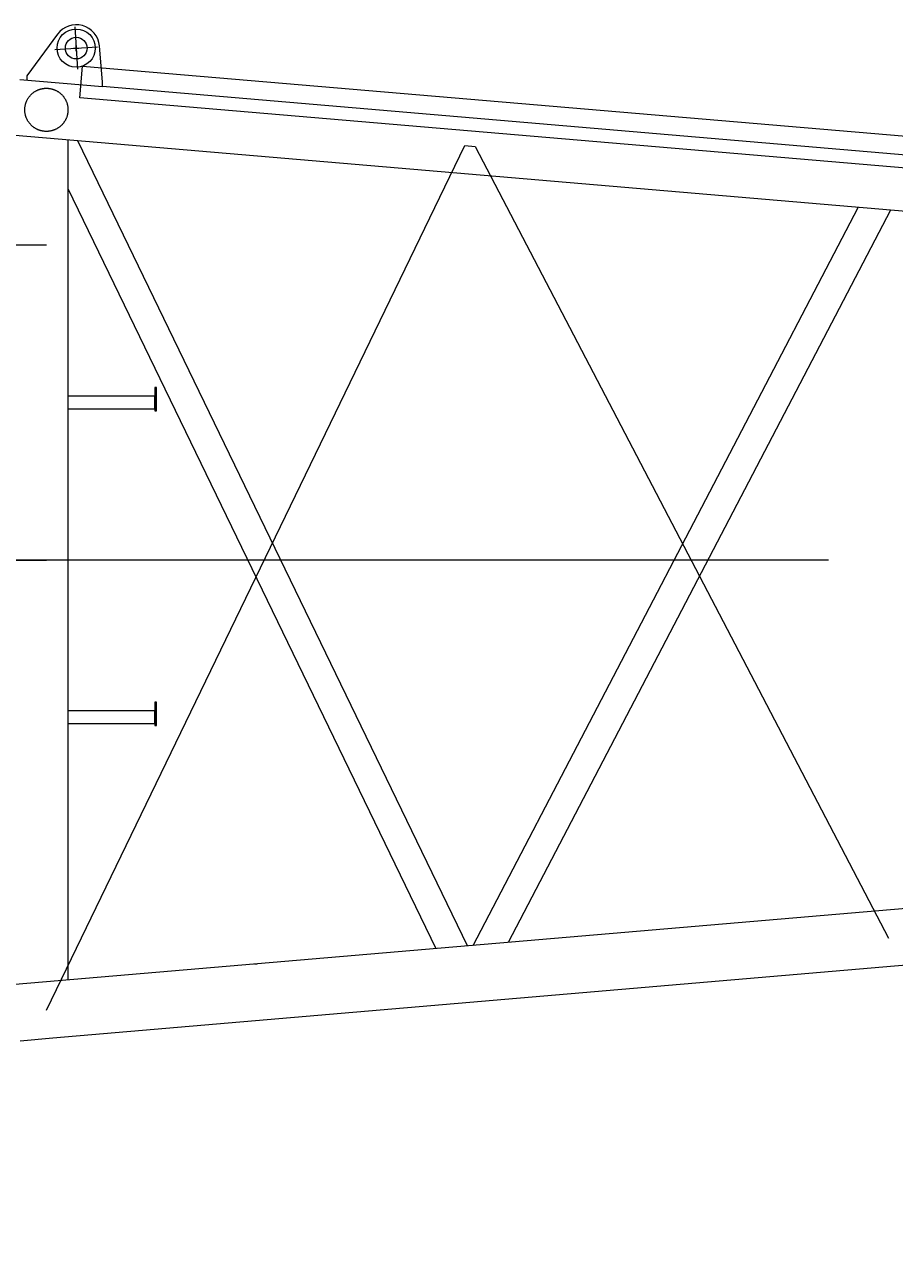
# Model space of a CAD drawing. Extents: x 8365 to 131642, y 1960 to 79602.
# Tile 74 of 121: x 92449 to 94495, y 8815 to 11730. Entities that reach past the tile are written whole.
import ezdxf
from ezdxf.enums import TextEntityAlignment as Align

# ---------------------------------------------------------------- set-up
doc = ezdxf.new("R2010")
doc.units = 0
doc.header["$LTSCALE"] = 100
doc.header["$MEASUREMENT"] = 0
doc.linetypes.add('CENTER', pattern=[50.5, 30, -9, 2.5, -9])
doc.linetypes.add('HIDDEN', pattern=[12.6, 8.4, -4.2])
doc.layers.add('1', color=7, linetype='Continuous')
doc.layers.add('11', color=7, linetype='Continuous')
doc.styles.get("Standard").update_dxf_attribs({"font": 'txt', "bigfont": 'bigfont'})
doc.dimstyles.get("Standard").update_dxf_attribs({"dimtxt": 0.18, "dimasz": 0.18, "dimexe": 0.18, "dimexo": 0.0625, "dimgap": 0.09, "dimtad": 0, "dimtih": 1, "dimtoh": 1, "dimdec": 4, "dimzin": 0, "dimdsep": 46, "dimtxsty": 'Standard', "dimcen": 0.09, "dimadec": 0, "dimazin": 0, "dimtfac": 1, "dimtdec": 4, "dimtofl": 0, "dimtmove": 0, "dimatfit": 0, "dimfxl": 1, "dimtolj": 1, "dimtzin": 0, "dimarcsym": 0})

# ---------------------------------------------------------------- blocks, each defined once
blk = doc.blocks.new('*G15')
at = {"layer": '11', "color": 7, "linetype": 'CENTER', "lineweight": 9}
for p, q in [((92567.3, 11724.7), (92573.4, 11624.9)), ((92520.4, 11671.7), (92570.4, 11674.8)), ((92563.9, 11674.4), (92576.8, 11674.4)), ((92569.9, 11681.7), (92569.9, 11667.8)), ((92570.4, 11674.8), (92620.3, 11677.8)), ((92500.3, 9410.3), (93484.8, 11445.5)), ((93484.8, 11445.5), (93508.7, 11443.4)), ((93508.7, 11443.4), (94481.3, 9579.6)), ((92236.6, 11211.7), (92500.3, 11211.7)), ((92236.6, 10470), (92500.3, 10470)), ((104440.3, 10470), (92320.3, 10470))]:
    blk.add_line(p, q, dxfattribs=at)
at = {"layer": '11', "color": 7, "linetype": 'Continuous', "lineweight": 9}
for p, q in [((92526.1, 11707.4), (92454.1, 11609.6)), ((92632.6, 11594.3), (92625.1, 11680.1)), ((92579, 11558), (92585.4, 11632.7)), ((92585.4, 11632.7), (96411.5, 11305.9)), ((92454.1, 11609.6), (92454.1, 11599.6)), ((92438.1, 11601), (92632.6, 11584.3)), ((92632.6, 11584.3), (92632.6, 11594.3)), ((104148.3, 10601.4), (92632.6, 11584.4)), ((96405.1, 11231.2), (92579, 11558)), ((102500.9, 10608.6), (92427, 11469.1)), ((92551.1, 11458.8), (92551.1, 9482.1)), ((92551.1, 11458.5), (92551.1, 11344.2)), ((93491.2, 9561.7), (92574.5, 11456.5)), ((92551.1, 11344.2), (93416.5, 9555.3)), ((93503.9, 9562.8), (94410.2, 11299.7)), ((94485.9, 11293.5), (93586.5, 9569.9)), ((92755.7, 10875.8), (92755.7, 10820.8)), ((92759.7, 10875.8), (92755.7, 10875.8)), ((92759.7, 10820.8), (92759.7, 10875.8)), ((92755.7, 10855.8), (92551.1, 10855.8)), ((92755.7, 10825.8), (92755.7, 10855.8)), ((92551.1, 10825.8), (92755.7, 10825.8)), ((92755.7, 10820.8), (92759.7, 10820.8)), ((102500.9, 10331.3), (92427, 9470.8)), ((92515.5, 9345.6), (103860.4, 10313.9)), ((92755.7, 10115.2), (92551.1, 10115.2)), ((92755.7, 10135.2), (92755.7, 10080.2)), ((92759.7, 10135.2), (92755.7, 10135.2)), ((92755.7, 10085.2), (92755.7, 10115.2)), ((92759.7, 10080.2), (92759.7, 10135.2)), ((92551.1, 10085.2), (92755.7, 10085.2)), ((92755.7, 10080.2), (92759.7, 10080.2)), ((92990.3, 9518.8), (92996.5, 9519.5)), ((92438.3, 9338.3), (92515.5, 9345.6))]:
    blk.add_line(p, q, dxfattribs=at)
at = {"layer": '11', "color": 7, "linetype": 'HIDDEN', "lineweight": 9}
for p, q in [((92495.2, 11580.2), (92505.2, 11580.2)), ((92755.7, 10853.8), (92755.7, 10827.8)), ((92755.7, 10113.2), (92755.7, 10087.2))]:
    blk.add_line(p, q, dxfattribs=at)
at = {"layer": '11', "color": 7, "linetype": 'Continuous', "lineweight": 9}
for radius in [45, 25.5]:
    blk.add_circle((92570.4, 11674.8), radius, dxfattribs=at)
at = {"layer": '11', "color": 7, "linetype": 'HIDDEN', "lineweight": 9}
blk.add_circle((92500.3, 11529.6), 50.8, dxfattribs=at)
at = {"layer": '11', "color": 7, "linetype": 'Continuous', "lineweight": 9}
blk.add_arc((92570.4, 11674.8), 55, 5.5437, 143.6516, dxfattribs=at)
blk = doc.blocks.new('*D133')
at = {"layer": '1', "color": 7, "linetype": 'Continuous', "lineweight": 9}
for p, q in [((104320.4, 5900), (104320.4, 9670)), ((91754.7, 7265.7), (92886, 6134.3)), ((104320.4, 6700), (103354.4, 6958.8)), ((92320.4, 6700), (104320.4, 6700)), ((104320.4, 6700), (103354.4, 6441.2))]:
    blk.add_line(p, q, dxfattribs=at)
at = {"layer": '1', "color": 7, "linetype": 'Continuous', "lineweight": 9, "oblique": 15, "width": 0.5}
blk.add_text('12000', height=1200, dxfattribs=at).set_placement((96820.4, 6700), align=Align.BOTTOM_LEFT)

msp = doc.modelspace()

# ---------------------------------------------------------------- block references
at = {"color": 7, "linetype": 'Continuous', "lineweight": 9}
msp.add_blockref('*G15', (0, 0), dxfattribs=at)

# ---------------------------------------------------------------- dimensions: what is measured, and where the dimension line sits
at = {"layer": '1', "color": 7, "linetype": 'Continuous', "lineweight": 9}
dim = msp.add_linear_dim(base=(92320.35597, 6700), p1=(92320.35597, 6700), p2=(104320.35587, 9669.96339), text='12000', dimstyle='Standard', dxfattribs=at)
dim.commit()
dim.dimension.update_dxf_attribs({"geometry": '*D133', "text_midpoint": (98320.35592, 6700)})

doc.saveas('drawing.dxf')
